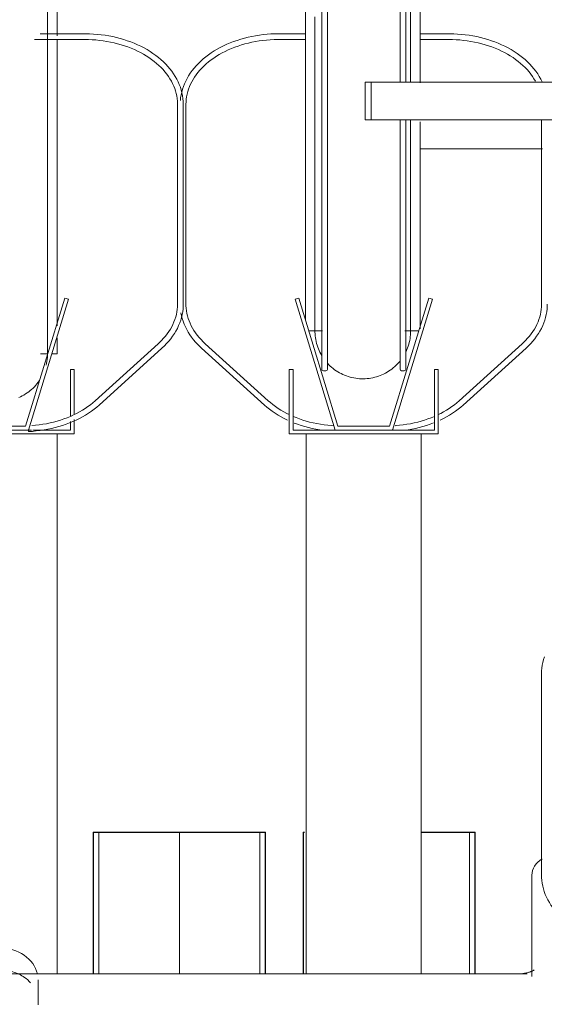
# Model space of a CAD drawing. Extents: x 50445 to 145605, y -10968 to 41989.
# Tile 205 of 256: x 93716 to 93990, y -633 to -118. Entities that reach past the tile are written whole.
import ezdxf

# ---------------------------------------------------------------- set-up
doc = ezdxf.new("R2010")
doc.units = 0
doc.header["$LTSCALE"] = 414.30304
doc.header["$MEASUREMENT"] = 0
doc.linetypes.add('gestippeld_2_', pattern=[6.35, 3.175, -3.175])
doc.linetypes.add('hartlijn-fijn', pattern=[6, 4, -1, 0, -1])
for name, color, linetype, lineweight in [('A-EQPM', 6, 'CONTINUOUS', 18), ('S-COLS', 6, 'CONTINUOUS', 18), ('S-COLS-HIDN', 5, 'gestippeld_2_', 18)]:
    doc.layers.add(name, color=color, linetype=linetype, lineweight=lineweight)

# ---------------------------------------------------------------- blocks, each defined once
blk = doc.blocks.new('97_KA_gestapelde fietsenstalling 8 fietsen 1600x1900 - Type-V116-plotview doorsnede C C  -  1 op 100')
at = {"layer": 'S-COLS', "lineweight": 25}
for p, q in [((12575, -1210), (12575, -1284.16)), ((12575, -1210), (12581, -1210)), ((12581, -1210), (12659, -1210)), ((12659, -1210), (12665, -1210)), ((12665, -1284.16), (12665, -1210))]:
    blk.add_line(p, q, dxfattribs=at)
at = {"layer": 'S-COLS', "linetype": 'hartlijn-fijn'}
blk.add_line((12620, -1210), (12620, -1284.16), dxfattribs=at)
at = {"layer": 'S-COLS-HIDN'}
for p, q in [((12578, -1284.16), (12578, -1210)), ((12662, -1210), (12662, -1284.16))]:
    blk.add_line(p, q, dxfattribs=at)
blk = doc.blocks.new('97_KA_gestapelde fietsenstalling 8 fietsen 1600x1900 - Type-V117-plotview doorsnede C C  -  1 op 100')
at = {"layer": 'A-EQPM'}
blk.add_line((12809.66, -852.93), (12745.83, -852.93), dxfattribs=at)
at = {"layer": 'S-COLS', "lineweight": 25}
for p, q in [((12684.6, -1210), (12684.6, -1284.16)), ((12684.6, -1210), (12685.4, -1210)), ((12746.33, -1210), (12768.6, -1210)), ((12768.6, -1210), (12774.6, -1210)), ((12774.6, -1284.16), (12774.6, -1210))]:
    blk.add_line(p, q, dxfattribs=at)
at = {"layer": 'S-COLS-HIDN'}
blk.add_line((12771.6, -1210), (12771.6, -1284.16), dxfattribs=at)
blk = doc.blocks.new('97_KA_gestapelde fietsenstalling 16 fietsen 1600x2900 - Type-V121-plotview doorsnede C C  -  1 op 100')
at = {"layer": 'A-EQPM'}
for p, q in [((12694.39, -638.38), (12694.39, -968.3)), ((12697.39, -968.3), (12697.39, -638.38)), ((12735.27, -638.38), (12735.27, -818.23)), ((12738.27, -818.23), (12738.27, -638.38)), ((12685.83, -942.33), (12685.83, -643.38)), ((12745.83, -643.38), (12745.83, -818.6)), ((12556.13, -655.27), (12556.13, -793.98)), ((12544.34, -795.88), (12570.52, -795.88)), ((12570.52, -792.88), (12547.19, -792.88)), ((12556.13, -796.07), (12556.13, -945.46)), ((12685.83, -792.88), (12671.95, -792.88)), ((12671.95, -795.88), (12685.83, -795.88)), ((12760.72, -792.88), (12745.83, -792.88)), ((12745.83, -795.88), (12760.72, -795.88)), ((12717, -818.23), (12720.22, -818.23)), ((12717, -837.93), (12717, -818.23)), ((12720.22, -818.23), (12821.82, -818.23)), ((12720.22, -837.93), (12720.22, -818.23)), ((12619.02, -829.74), (12619.02, -934.24)), ((12622.02, -934.24), (12622.02, -829.74)), ((12623.45, -934.24), (12623.45, -829.74)), ((12720.22, -837.93), (12717, -837.93)), ((12821.82, -837.93), (12720.22, -837.93)), ((12735.27, -837.93), (12735.27, -968.3)), ((12738.27, -968.3), (12738.27, -837.93)), ((12809.22, -837.93), (12809.22, -934.24)), ((12745.83, -838.86), (12745.83, -947.15)), ((12560.11, -931.06), (12539.65, -998)), ((12562.03, -931.64), (12560.11, -931.06)), ((12682.35, -931.06), (12680.43, -931.64)), ((12702.81, -998), (12682.35, -931.06)), ((12750.32, -931.06), (12729.85, -998)), ((12752.23, -931.64), (12750.32, -931.06)), ((12541.13, -1000), (12562.03, -931.64)), ((12680.43, -931.64), (12701.33, -1000)), ((12731.33, -1000), (12752.23, -931.64)), ((12687.58, -948.19), (12694.85, -948.19)), ((12737.83, -948.19), (12745.08, -948.19)), ((12556.13, -951.8), (12556.13, -960.08)), ((12608.91, -954.89), (12576.03, -984.65)), ((12666.43, -984.65), (12633.55, -954.89)), ((12799.11, -954.89), (12766.24, -984.65)), ((12547.47, -960.08), (12551.24, -960.08)), ((12553.33, -960.08), (12556.13, -960.08)), ((12578.05, -986.87), (12610.92, -957.12)), ((12631.54, -957.12), (12664.41, -986.87)), ((12768.25, -986.87), (12801.13, -957.12)), ((12565.07, -968.3), (12563.07, -968.3)), ((12563.07, -968.3), (12563.07, -992.57)), ((12565.07, -991.51), (12565.07, -968.3)), ((12679.39, -968.3), (12677.39, -968.3)), ((12677.39, -968.3), (12677.39, -1002)), ((12679.39, -1000), (12679.39, -968.3)), ((12755.27, -968.3), (12753.27, -968.3)), ((12753.27, -968.3), (12753.27, -1000)), ((12755.27, -1002), (12755.27, -968.3)), ((12539.65, -998), (12512.61, -998)), ((12563.07, -995.42), (12563.07, -1000)), ((12565.07, -1002), (12565.07, -994.45)), ((12729.85, -998), (12702.81, -998)), ((12487.19, -1002), (12565.07, -1002)), ((12511.13, -1000), (12541.13, -1000)), ((12542.67, -1000), (12541.13, -1000)), ((12563.07, -1000), (12543.41, -1000)), ((12556.13, -1002), (12556.13, -1284.16)), ((12677.39, -1002), (12755.27, -1002)), ((12701.33, -1000), (12679.39, -1000)), ((12686.33, -1284.16), (12686.33, -1002)), ((12701.33, -1000), (12731.33, -1000)), ((12753.27, -1000), (12731.33, -1000)), ((12746.33, -1284.16), (12746.33, -1002)), ((12809.14, -1127.74), (12809.14, -1232.24)), ((12804.18, -1232.56), (12804.18, -1285.55)), ((12796.18, -1284.15), (12256.18, -1284.15)), ((12801.76, -1284.15), (12796.18, -1284.15)), ((12546.18, -1298.53), (12546.18, -1287.25))]:
    blk.add_line(p, q, dxfattribs=at)
at = {"layer": 'A-EQPM', "flags": 128}
for points in [[(12690.83, -784.13), (12690.83, -794.83), (12690.83, -805.29), (12690.83, -815.48), (12690.83, -825.41), (12690.83, -835.04), (12690.83, -844.36), (12690.83, -853.37), (12690.83, -862.03), (12690.83, -870.35), (12690.83, -878.3), (12690.83, -885.88), (12690.83, -893.07), (12690.83, -899.86), (12690.83, -906.24), (12690.83, -912.21), (12690.83, -917.74), (12690.83, -922.83), (12690.83, -927.47), (12690.83, -931.66), (12690.83, -935.39), (12690.83, -938.65), (12690.83, -941.44), (12690.83, -943.75), (12690.83, -945.58), (12690.83, -946.93), (12690.83, -947.79), (12690.83, -948.17), (12690.83, -948.19)], [(12740.83, -818.19), (12740.83, -808.07), (12740.83, -797.68), (12740.83, -787.04), (12740.83, -776.18), (12740.83, -765.1), (12740.83, -753.83), (12740.83, -742.38), (12740.83, -730.77), (12740.83, -719.02), (12740.83, -707.16), (12740.83, -695.19), (12740.83, -683.13), (12740.83, -671.02), (12740.83, -658.85), (12740.83, -646.67), (12740.83, -643.38)], [(12551.13, -960.08), (12551.13, -959.83), (12551.13, -959.1), (12551.13, -957.88), (12551.13, -956.18), (12551.13, -954), (12551.13, -951.34), (12551.13, -948.21), (12551.13, -944.6), (12551.13, -940.54), (12551.13, -936.01), (12551.13, -931.04), (12551.13, -925.63), (12551.13, -919.79), (12551.13, -913.52), (12551.13, -906.84), (12551.13, -899.75), (12551.13, -892.28), (12551.13, -884.42), (12551.13, -876.2), (12551.13, -867.63), (12551.13, -858.72), (12551.13, -849.48), (12551.13, -839.93), (12551.13, -830.08), (12551.13, -819.96), (12551.13, -809.57), (12551.13, -798.93), (12551.13, -788.07), (12551.13, -776.99)], [(12622.02, -829.74), (12621.97, -828.24), (12621.85, -826.75), (12621.63, -825.26), (12621.34, -823.77), (12620.96, -822.3), (12620.5, -820.85), (12619.96, -819.4), (12619.34, -817.98), (12618.63, -816.58), (12617.86, -815.2), (12617, -813.85), (12616.07, -812.52), (12615.07, -811.23), (12614, -809.96), (12612.86, -808.73), (12611.65, -807.54), (12610.38, -806.38), (12609.05, -805.26), (12607.65, -804.18), (12606.2, -803.14), (12604.69, -802.15), (12603.13, -801.19), (12601.52, -800.29), (12599.86, -799.43), (12598.15, -798.62), (12596.4, -797.86), (12594.61, -797.15), (12592.79, -796.5), (12590.92, -795.89), (12589.03, -795.34), (12587.11, -794.84), (12585.16, -794.4), (12583.19, -794.01), (12581.2, -793.68), (12579.2, -793.41), (12577.18, -793.19), (12575.15, -793.03), (12573.11, -792.93), (12571.07, -792.89), (12570.52, -792.88)], [(12570.52, -795.88), (12572.47, -795.91), (12574.43, -795.99), (12576.37, -796.13), (12578.31, -796.33), (12580.24, -796.57), (12582.14, -796.88), (12584.03, -797.23), (12585.9, -797.64), (12587.74, -798.1), (12589.56, -798.61), (12591.34, -799.18), (12593.09, -799.79), (12594.8, -800.45), (12596.47, -801.16), (12598.09, -801.91), (12599.68, -802.71), (12601.21, -803.55), (12602.69, -804.43), (12604.12, -805.36), (12605.5, -806.32), (12606.82, -807.32), (12608.08, -808.35), (12609.27, -809.42), (12610.41, -810.52), (12611.48, -811.65), (12612.48, -812.8), (12613.42, -813.98), (12614.28, -815.18), (12615.08, -816.41), (12615.8, -817.65), (12616.46, -818.91), (12617.03, -820.19), (12617.54, -821.48), (12617.97, -822.78), (12618.33, -824.09), (12618.61, -825.4), (12618.82, -826.73), (12618.95, -828.05), (12619.01, -829.38), (12619.02, -829.74)], [(12671.95, -792.88), (12669.9, -792.91), (12667.86, -793), (12665.83, -793.14), (12663.81, -793.35), (12661.8, -793.6), (12659.8, -793.92), (12657.83, -794.29), (12655.88, -794.72), (12653.95, -795.2), (12652.04, -795.74), (12650.17, -796.33), (12648.34, -796.97), (12646.54, -797.67), (12644.78, -798.41), (12643.06, -799.21), (12641.39, -800.05), (12639.76, -800.95), (12638.19, -801.88), (12636.66, -802.87), (12635.19, -803.89), (12633.78, -804.96), (12632.43, -806.07), (12631.14, -807.22), (12629.92, -808.41), (12628.76, -809.63), (12627.67, -810.88), (12626.65, -812.17), (12625.7, -813.49), (12624.83, -814.83), (12624.03, -816.21), (12623.31, -817.6), (12622.66, -819.02), (12622.1, -820.45), (12621.62, -821.91), (12621.22, -823.37), (12620.9, -824.85), (12620.66, -826.34), (12620.51, -827.84)], [(12623.45, -829.74), (12623.48, -828.41), (12623.6, -827.08), (12623.78, -825.76), (12624.05, -824.44), (12624.38, -823.13), (12624.8, -821.83), (12625.28, -820.53), (12625.84, -819.25), (12626.47, -817.99), (12627.18, -816.74), (12627.96, -815.51), (12628.8, -814.3), (12629.72, -813.12), (12630.71, -811.95), (12631.76, -810.82), (12632.87, -809.71), (12634.05, -808.64), (12635.3, -807.59), (12636.6, -806.59), (12637.96, -805.61), (12639.38, -804.68), (12640.84, -803.78), (12642.37, -802.93), (12643.94, -802.12), (12645.55, -801.35), (12647.21, -800.63), (12648.91, -799.96), (12650.65, -799.34), (12652.42, -798.76), (12654.23, -798.23), (12656.06, -797.76), (12657.92, -797.34), (12659.8, -796.97), (12661.71, -796.65), (12663.63, -796.39), (12665.56, -796.18), (12667.51, -796.03), (12669.46, -795.93), (12671.42, -795.89), (12671.95, -795.88)], [(12809.54, -817.98), (12808.84, -816.58), (12808.06, -815.2), (12807.2, -813.85), (12806.28, -812.52), (12805.28, -811.23), (12804.2, -809.96), (12803.06, -808.73), (12801.86, -807.54), (12800.58, -806.38), (12799.25, -805.26), (12797.86, -804.18), (12796.4, -803.14), (12794.89, -802.15), (12793.33, -801.19), (12791.72, -800.29), (12790.06, -799.43), (12788.35, -798.62), (12786.6, -797.86), (12784.82, -797.15), (12782.99, -796.5), (12781.13, -795.89), (12779.23, -795.34), (12777.31, -794.84), (12775.36, -794.4), (12773.39, -794.01), (12771.4, -793.68), (12769.4, -793.41), (12767.38, -793.19), (12765.35, -793.03), (12763.31, -792.93), (12761.27, -792.89), (12760.72, -792.88)], [(12760.72, -795.88), (12762.68, -795.91), (12764.63, -795.99), (12766.58, -796.13), (12768.51, -796.33), (12770.44, -796.57), (12772.35, -796.88), (12774.24, -797.23), (12776.1, -797.64), (12777.95, -798.1), (12779.76, -798.61), (12781.54, -799.18), (12783.29, -799.79), (12785, -800.45), (12786.67, -801.16), (12788.3, -801.91), (12789.88, -802.71), (12791.41, -803.55), (12792.9, -804.43), (12794.33, -805.36), (12795.7, -806.32), (12797.02, -807.32), (12798.28, -808.35), (12799.48, -809.42), (12800.61, -810.52), (12801.68, -811.65), (12802.68, -812.8), (12803.62, -813.98), (12804.49, -815.18), (12805.28, -816.41), (12806.01, -817.65)], [(12740.83, -948.19), (12740.83, -947.94), (12740.83, -947.21), (12740.83, -945.99), (12740.83, -944.29), (12740.83, -942.11), (12740.83, -939.45), (12740.83, -936.31), (12740.83, -932.71), (12740.83, -928.65), (12740.83, -924.12), (12740.83, -919.15), (12740.83, -913.74), (12740.83, -907.9), (12740.83, -901.63), (12740.83, -894.95), (12740.83, -887.86), (12740.83, -880.39), (12740.83, -872.53), (12740.83, -864.31), (12740.83, -855.74), (12740.83, -846.83), (12740.83, -837.93)], [(12619.02, -934.24), (12618.98, -935.57), (12618.86, -936.89), (12618.68, -938.22), (12618.41, -939.54), (12618.08, -940.85), (12617.66, -942.15), (12617.18, -943.44), (12616.62, -944.72), (12615.99, -945.99), (12615.28, -947.24), (12614.5, -948.47), (12613.66, -949.68), (12612.74, -950.86), (12611.76, -952.02), (12610.7, -953.16), (12609.59, -954.26), (12608.91, -954.89)], [(12610.92, -957.12), (12612.17, -955.94), (12613.35, -954.73), (12614.46, -953.49), (12615.5, -952.21), (12616.47, -950.9), (12617.37, -949.56), (12618.19, -948.2), (12618.94, -946.81), (12619.61, -945.4), (12620.19, -943.97), (12620.7, -942.52), (12621.13, -941.06), (12621.47, -939.58), (12621.73, -938.1), (12621.91, -936.61), (12622, -935.11), (12622.02, -934.24)], [(12633.55, -954.89), (12632.4, -953.8), (12631.31, -952.69), (12630.28, -951.54), (12629.33, -950.37), (12628.44, -949.17), (12627.62, -947.95), (12626.88, -946.72), (12626.2, -945.46), (12625.6, -944.19), (12625.07, -942.9), (12624.61, -941.61), (12624.23, -940.3), (12623.93, -938.99), (12623.7, -937.66), (12623.54, -936.34), (12623.46, -935.01), (12623.45, -934.24)], [(12809.22, -934.24), (12809.18, -935.57), (12809.07, -936.89), (12808.88, -938.22), (12808.62, -939.54), (12808.28, -940.85), (12807.87, -942.15), (12807.38, -943.44), (12806.82, -944.72), (12806.19, -945.99), (12805.48, -947.24), (12804.71, -948.47), (12803.86, -949.68), (12802.94, -950.86), (12801.96, -952.02), (12800.91, -953.16), (12799.79, -954.26), (12799.11, -954.89)], [(12801.13, -957.12), (12802.37, -955.94), (12803.55, -954.73), (12804.66, -953.49), (12805.7, -952.21), (12806.67, -950.9), (12807.57, -949.56), (12808.39, -948.2), (12809.14, -946.81), (12809.81, -945.4), (12810.4, -943.97), (12810.91, -942.52), (12811.33, -941.06), (12811.68, -939.58), (12811.94, -938.1), (12812.11, -936.61), (12812.2, -935.11), (12812.22, -934.24)], [(12620.83, -938.72), (12621.12, -940.2), (12621.5, -941.68), (12621.96, -943.13), (12622.5, -944.57), (12623.13, -946), (12623.83, -947.4), (12624.61, -948.78), (12625.46, -950.13), (12626.39, -951.45), (12627.39, -952.75), (12628.46, -954.01), (12629.6, -955.24), (12630.81, -956.44), (12631.54, -957.12)], [(12740.83, -941.44), (12740.83, -943.75), (12740.83, -945.58), (12740.83, -946.93), (12740.83, -947.79), (12740.83, -948.17), (12740.83, -948.19)], [(12690.83, -948.19), (12690.83, -947.94), (12690.83, -947.21), (12690.83, -945.99), (12690.83, -944.29), (12690.83, -942.11), (12690.83, -942.05)], [(12690.83, -947.79), (12690.83, -948.17), (12690.83, -948.19)], [(12694.41, -961.07), (12693.91, -960.21), (12693.45, -959.32), (12693.02, -958.42), (12692.63, -957.5), (12692.28, -956.56), (12691.96, -955.61), (12691.68, -954.65), (12691.45, -953.68), (12691.25, -952.7), (12691.08, -951.71), (12690.96, -950.72), (12690.88, -949.72), (12690.84, -948.72), (12690.83, -948.19)], [(12694.41, -961.07), (12693.91, -960.21), (12693.45, -959.32), (12693.02, -958.42), (12692.63, -957.5), (12692.28, -956.56), (12691.96, -955.61), (12691.68, -954.65), (12691.45, -953.68), (12691.25, -952.7), (12691.08, -951.71), (12690.96, -950.72), (12690.88, -949.72)], [(12740.83, -948.19), (12740.81, -949.18), (12740.75, -950.18), (12740.65, -951.18), (12740.51, -952.17), (12740.34, -953.15), (12740.12, -954.13), (12739.86, -955.09), (12739.57, -956.05), (12739.23, -956.99), (12738.86, -957.92), (12738.45, -958.83)], [(12740.83, -948.19), (12740.81, -949.18), (12740.75, -950.18), (12740.65, -951.18), (12740.51, -952.17), (12740.34, -953.15), (12740.12, -954.13), (12739.86, -955.09), (12739.57, -956.05), (12739.23, -956.99), (12738.86, -957.92), (12738.45, -958.83)], [(12740.83, -947.79), (12740.83, -948.17), (12740.83, -948.19)], [(12551.13, -953.33), (12551.13, -955.64), (12551.13, -957.47), (12551.13, -958.82), (12551.13, -959.68), (12551.13, -960.06), (12551.13, -960.08)], [(12551.13, -960.08), (12551.11, -961.08), (12551.05, -962.07), (12550.95, -963.07), (12550.81, -964.06), (12550.63, -965.04), (12550.41, -966.02)], [(12551.13, -959.68), (12551.13, -960.06), (12551.13, -960.08)], [(12735.27, -963.9), (12734.63, -964.67), (12733.96, -965.41), (12733.25, -966.12), (12732.52, -966.8), (12731.76, -967.45), (12730.98, -968.08), (12730.17, -968.66), (12729.34, -969.22), (12728.49, -969.75), (12727.62, -970.23), (12726.73, -970.69), (12725.82, -971.11), (12724.89, -971.49), (12723.95, -971.83), (12723, -972.14), (12722.04, -972.4), (12721.07, -972.63), (12720.08, -972.82), (12719.09, -972.97), (12718.1, -973.08), (12717.1, -973.15), (12716.1, -973.18), (12715.1, -973.17), (12714.11, -973.13), (12713.11, -973.04), (12712.12, -972.91), (12711.13, -972.74), (12710.15, -972.53), (12709.19, -972.28), (12708.23, -972), (12707.28, -971.68), (12706.35, -971.32), (12705.43, -970.92), (12704.53, -970.48), (12703.65, -970.01), (12702.78, -969.51), (12701.94, -968.97), (12701.12, -968.4), (12700.33, -967.79), (12699.55, -967.16), (12698.81, -966.49), (12698.09, -965.8), (12697.4, -965.07)], [(12704.53, -970.48), (12703.65, -970.01), (12702.78, -969.51), (12701.94, -968.97), (12701.12, -968.4), (12700.33, -967.79), (12699.55, -967.16), (12698.81, -966.49), (12698.09, -965.8), (12697.4, -965.07)], [(12735.27, -963.9), (12734.63, -964.67), (12733.96, -965.41), (12733.25, -966.12), (12732.52, -966.8), (12731.76, -967.45), (12730.98, -968.08), (12730.17, -968.66)], [(12722.04, -972.4), (12721.07, -972.63), (12720.08, -972.82), (12719.09, -972.97), (12718.1, -973.08), (12717.1, -973.15), (12716.1, -973.18), (12715.1, -973.17), (12714.11, -973.13), (12713.11, -973.04), (12712.12, -972.91), (12711.13, -972.74), (12710.15, -972.53), (12709.19, -972.28), (12708.23, -972), (12707.28, -971.68), (12706.35, -971.32), (12705.43, -970.92)], [(12727.62, -970.23), (12726.73, -970.69), (12725.82, -971.11), (12724.89, -971.49), (12723.95, -971.83)], [(12546.76, -974.19), (12546.18, -975.01), (12545.57, -975.8), (12544.92, -976.56), (12544.25, -977.3), (12543.55, -978.01), (12542.82, -978.69), (12542.06, -979.34), (12541.27, -979.97), (12540.47, -980.56), (12539.64, -981.11), (12538.78, -981.64), (12537.91, -982.13), (12537.02, -982.58), (12536.11, -983)], [(12546.76, -974.19), (12546.18, -975.01), (12545.57, -975.8), (12544.92, -976.56), (12544.25, -977.3), (12543.55, -978.01), (12542.82, -978.69), (12542.06, -979.34), (12541.27, -979.97), (12540.47, -980.56), (12539.64, -981.11), (12538.78, -981.64), (12537.91, -982.13), (12537.02, -982.58)], [(12541.2, -1000.76), (12543.24, -1000.63), (12545.26, -1000.44), (12547.28, -1000.2), (12549.28, -999.9), (12551.26, -999.54), (12553.22, -999.13), (12555.15, -998.66), (12557.06, -998.14), (12558.94, -997.56), (12560.78, -996.93), (12562.59, -996.25), (12564.36, -995.51), (12566.09, -994.73), (12567.78, -993.9), (12569.42, -993.02), (12571, -992.09), (12572.54, -991.12), (12574.02, -990.1), (12575.45, -989.04), (12576.81, -987.94), (12578.05, -986.87)], [(12576.03, -984.65), (12574.82, -985.7), (12573.54, -986.73), (12572.2, -987.71), (12570.81, -988.66), (12569.36, -989.58), (12567.86, -990.45), (12566.32, -991.28), (12564.72, -992.06), (12563.08, -992.8), (12561.39, -993.49), (12559.67, -994.14), (12557.91, -994.74), (12556.12, -995.28), (12554.3, -995.78), (12552.45, -996.22), (12550.57, -996.62), (12548.68, -996.96), (12546.76, -997.24), (12544.84, -997.47), (12542.89, -997.65)], [(12664.41, -986.87), (12665.72, -988.01), (12667.09, -989.1), (12668.52, -990.16), (12670, -991.17), (12671.54, -992.14), (12673.14, -993.07), (12674.78, -993.94), (12676.46, -994.77)], [(12677.39, -991.89), (12676.06, -991.23), (12674.51, -990.4), (12673.01, -989.53), (12671.57, -988.61), (12670.18, -987.66), (12668.85, -986.67), (12667.57, -985.64), (12666.43, -984.65)], [(12766.24, -984.65), (12765.02, -985.7), (12763.74, -986.73), (12762.41, -987.71), (12761.01, -988.66), (12759.57, -989.58), (12758.07, -990.45), (12756.52, -991.28), (12755.27, -991.89)], [(12756.3, -994.73), (12757.98, -993.9), (12759.62, -993.02), (12761.21, -992.09), (12762.74, -991.12), (12764.23, -990.1), (12765.65, -989.04), (12767.02, -987.94), (12768.25, -986.87)], [(12700.63, -997.71), (12699.46, -997.64), (12697.52, -997.46), (12695.59, -997.23), (12693.67, -996.94), (12691.78, -996.6), (12689.91, -996.2), (12688.06, -995.75), (12686.24, -995.25), (12684.45, -994.7), (12682.69, -994.1), (12680.97, -993.46), (12679.39, -992.8)], [(12753.27, -992.8), (12751.6, -993.49), (12749.88, -994.14), (12748.12, -994.74), (12746.33, -995.28), (12744.5, -995.78), (12742.65, -996.22), (12740.78, -996.62), (12738.88, -996.96), (12736.97, -997.24), (12735.04, -997.47), (12733.1, -997.65), (12732.94, -997.66)], [(12679.97, -996.29), (12681.78, -996.96), (12683.63, -997.59), (12685.51, -998.17), (12687.42, -998.69), (12689.35, -999.15), (12691.32, -999.56), (12693.3, -999.92)], [(12739.48, -999.9), (12741.46, -999.54), (12743.42, -999.13), (12745.36, -998.66), (12747.26, -998.14), (12749.14, -997.56), (12750.99, -996.93), (12752.8, -996.25)], [(12810.8, -1118.45), (12810.32, -1119.91), (12809.91, -1121.37), (12809.6, -1122.85), (12809.36, -1124.34), (12809.21, -1125.84), (12809.15, -1127.34), (12809.14, -1127.74)], [(12809.14, -1232.24), (12809.19, -1233.74), (12809.31, -1235.23), (12809.53, -1236.72), (12809.82, -1238.2), (12810.2, -1239.68), (12810.66, -1241.13), (12811.2, -1242.57), (12811.82, -1244), (12812.53, -1245.4), (12813.3, -1246.78), (12814.16, -1248.13), (12815.09, -1249.45), (12816.09, -1250.75), (12817.16, -1252.01), (12818.3, -1253.24), (12819.51, -1254.44), (12820.24, -1255.12)], [(12805.39, -1282.01), (12805.37, -1282.02), (12805.32, -1282.06), (12805.23, -1282.12), (12805.11, -1282.2), (12804.96, -1282.3), (12804.77, -1282.4), (12804.55, -1282.52), (12804.3, -1282.64), (12804.02, -1282.77), (12803.71, -1282.89), (12803.37, -1283.02), (12803.01, -1283.15), (12802.62, -1283.27), (12802.21, -1283.39), (12801.78, -1283.5), (12801.33, -1283.61), (12800.86, -1283.7), (12800.38, -1283.79), (12799.88, -1283.88), (12799.38, -1283.95), (12798.86, -1284.01), (12798.33, -1284.06), (12797.79, -1284.1), (12797.25, -1284.13), (12796.71, -1284.14), (12796.18, -1284.15)], [(12546.18, -1300.29), (12546.18, -1299.54), (12546.18, -1298.82), (12546.18, -1298.53)]]:
    blk.add_lwpolyline(points, dxfattribs=at)
at = {"layer": 'A-EQPM'}
for centre, major_axis, ratio, start_param, end_param in [((12695.89, -968.3), (1.5, 0), 0.486102, 3.141593, 6.283185), ((12736.77, -968.3), (-1.5, 0), 0.486102, 0, 3.141593), ((12541.13, -999.26), (-0.07, 1.5), 0.049327, 2.093176, 3.140373), ((12541.13, -999.26), (-0.07, 1.5), 0.049327, 3.141593, 3.925771), ((12541.13, -999.26), (-0.07, 1.5), 0.049327, 3.925771, 4.44937), ((12701.33, -999.26), (0.07, 1.5), 0.049327, 1.833815, 2.095615), ((12731.33, -999.26), (-0.07, 1.5), 0.049327, 4.187571, 4.44937), ((12816.18, -1232.56), (12, 0), 0.848048, 2.15434, 3.141593), ((12526.18, -1287.25), (20, 0), 0.836145, 0.187186, 1.570796)]:
    blk.add_ellipse(centre, major_axis=major_axis, ratio=ratio, start_param=start_param, end_param=end_param, dxfattribs=at)
blk.add_open_spline([(12526.18, -1282.05), (12528.51, -1282.05), (12533.16, -1282.73), (12538.66, -1285.35), (12541.35, -1287.72), (12542.29, -1288.78)], degree=3, knots=[0, 0, 0, 0, 0.1111111, 0.2222222, 0.2980256, 0.2980256, 0.2980256, 0.2980256], dxfattribs=at)

msp = doc.modelspace()

# ---------------------------------------------------------------- block references
at = {"layer": 'A-EQPM'}
for name in ['97_KA_gestapelde fietsenstalling 16 fietsen 1600x2900 - Type-V121-plotview doorsnede C C  -  1 op 100', '97_KA_gestapelde fietsenstalling 8 fietsen 1600x1900 - Type-V116-plotview doorsnede C C  -  1 op 100', '97_KA_gestapelde fietsenstalling 8 fietsen 1600x1900 - Type-V117-plotview doorsnede C C  -  1 op 100']:
    msp.add_blockref(name, (81179.52, 667.18), dxfattribs=at)

doc.saveas('drawing.dxf')
